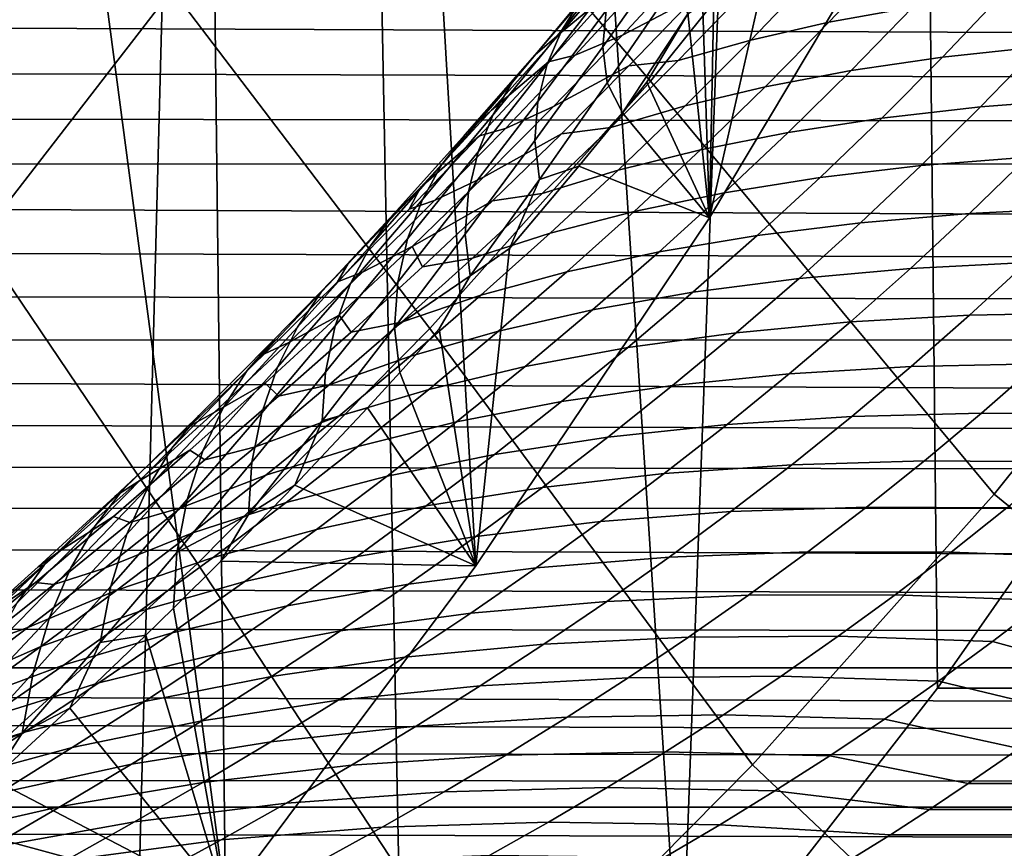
# Model space of a CAD drawing. Header units: metres. Extents: x -248 to 28, y -28 to 28.
# Tile 49 of 256: x -197.6 to -194.84, y -14.34 to -12.02. Entities that reach past the tile are written whole.
import ezdxf

# ---------------------------------------------------------------- set-up
doc = ezdxf.new("R2010")
doc.units = ezdxf.units.M
doc.layers.add('solid_10_061_053_XXX', color=7, linetype='CONTINUOUS')

msp = doc.modelspace()

# ---------------------------------------------------------------- linework, layer by layer
at = {"layer": 'solid_10_061_053_XXX'}
for points in [[(-195.869247, -6.331591, 165.632629), (-195.66951, -12.577885, 165.559937), (-195.065857, -11.56811, 165.340225), (-195.56781, -5.305993, 165.522919)], [(-195.869247, -6.331591, 165.632629), (-196.223389, -7.338163, 165.761536), (-195.66951, -12.577885, 165.559937)], [(-196.628922, -8.322003, 165.909134), (-196.322739, -13.552036, 165.797699), (-195.66951, -12.577885, 165.559937), (-196.223389, -7.338163, 165.761536)], [(-194.359909, -12.932734, 169.872086), (-195.031189, -13.894281, 170.116409), (-195.089905, -8.322156, 170.137772), (-194.684235, -7.337977, 169.990128)], [(-197.085022, -9.281114, 166.075134), (-197.023758, -14.487888, 166.052841), (-196.322739, -13.552036, 165.797699), (-196.628922, -8.322003, 165.909134)], [(-195.031189, -13.894281, 170.116409), (-195.749695, -14.816537, 170.377914), (-195.545853, -9.280976, 170.303726), (-195.089905, -8.322156, 170.137772)], [(-197.085022, -9.281114, 166.075134), (-197.589844, -10.211597, 166.258881), (-197.023758, -14.487888, 166.052841)], [(-195.749695, -14.816537, 170.377914), (-196.050766, -10.211637, 170.487503), (-195.545853, -9.280976, 170.303726)], [(-198.142136, -11.111199, 166.4599), (-197.770432, -15.382627, 166.324615), (-197.023758, -14.487888, 166.052841), (-197.589844, -10.211597, 166.258881)], [(-195.749695, -14.816537, 170.377914), (-196.513214, -15.696678, 170.655823), (-196.603073, -11.111258, 170.688522), (-196.050766, -10.211637, 170.487503)], [(-195.834518, -12.196129, 180.049667), (-195.252167, -11.470514, 179.837708), (-196.309555, -10.368249, 180.912384), (-196.835953, -11.024134, 181.103973)], [(-197.981827, -12.243542, 181.521042), (-197.39389, -11.649803, 181.307037), (-198.373795, -10.395039, 182.283432), (-198.898407, -10.924828, 182.47438)], [(-194.706284, -10.713461, 179.639023), (-195.252167, -11.470514, 179.837708), (-194.235565, -12.556777, 178.70874), (-193.637985, -11.72803, 178.491241)], [(-196.451767, -12.888314, 180.274323), (-195.834518, -12.196129, 180.049667), (-196.835953, -11.024134, 181.103973), (-197.39389, -11.649803, 181.307037)], [(-196.513214, -15.696678, 170.655823), (-197.319733, -16.532423, 170.949371), (-197.201111, -11.97713, 170.906189), (-196.603073, -11.111258, 170.688522)], [(-195.252167, -11.470514, 179.837708), (-195.834518, -12.196129, 180.049667), (-194.873062, -13.351107, 178.940781), (-194.235565, -12.556777, 178.70874)], [(-195.299377, -11.474415, 164.535309), (-195.065857, -11.56811, 165.340225), (-195.66951, -12.577885, 165.559937), (-195.473587, -11.715277, 164.480164)], [(-197.102203, -13.545173, 180.511063), (-196.451767, -12.888314, 180.274323), (-197.39389, -11.649803, 181.307037), (-197.981827, -12.243542, 181.521042)], [(-195.744553, -11.719616, 161.526001), (-195.891739, -11.838804, 161.818665), (-196.083374, -12.059222, 161.768677), (-195.930328, -11.932024, 161.467361)], [(-195.840408, -11.735834, 162.478302), (-195.89299, -11.813968, 162.784271), (-196.082428, -12.053094, 162.761383), (-196.02919, -11.968704, 162.446274)], [(-195.657303, -11.959607, 164.417358), (-195.473587, -11.715277, 164.480164), (-195.66951, -12.577885, 165.559937)], [(-195.772278, -11.743659, 163.405487), (-195.781433, -11.837361, 163.70546), (-195.967957, -12.100156, 163.708694), (-195.958878, -11.998616, 163.399841)], [(-195.527283, -11.76285, 160.553116), (-195.724365, -11.864264, 160.832596), (-195.913086, -12.067293, 160.754944), (-195.709106, -11.959608, 160.467041)], [(-198.258759, -11.78251, 138.226212), (-110.240021, -11.873689, 106.304588), (-109.998123, -12.43291, 106.969185), (-198.258453, -11.914295, 138.392395)], [(-195.89299, -11.813968, 162.784271), (-195.933075, -11.9022, 163.091522), (-196.123123, -12.148358, 163.077637), (-196.082428, -12.053094, 162.761383)], [(-195.100571, -11.988777, 159.190338), (-194.931778, -11.807397, 159.313354), (-195.160477, -11.847117, 159.580811), (-195.335037, -12.031217, 159.466782)], [(-196.083374, -12.059222, 161.768677), (-195.891739, -11.838804, 161.818665), (-195.964935, -11.896622, 162.132217), (-196.156921, -12.121879, 162.091705)], [(-195.781433, -11.837361, 163.70546), (-195.770218, -11.929724, 164.004974), (-195.955811, -12.200385, 164.016937), (-195.967957, -12.100156, 163.708694)], [(-195.913086, -12.067293, 160.754944), (-195.724365, -11.864264, 160.832596), (-195.854553, -11.916367, 161.141769), (-196.045441, -12.123642, 161.073761)], [(-195.335037, -12.031217, 159.466782), (-195.160477, -11.847117, 159.580811), (-195.37413, -11.893676, 159.85939), (-195.553986, -12.081031, 159.754471)], [(-196.156921, -12.121879, 162.091705), (-195.964935, -11.896622, 162.132217), (-196.02919, -11.968704, 162.446274), (-196.221771, -12.199707, 162.414993)], [(-195.553986, -12.081031, 159.754471), (-195.37413, -11.893676, 159.85939), (-195.572052, -11.946923, 160.148209), (-195.75676, -12.138062, 160.052505)], [(-198.259644, -12.044646, 138.561783), (-198.258453, -11.914295, 138.392395), (-109.998123, -12.43291, 106.969185)], [(-195.933075, -11.9022, 163.091522), (-195.958878, -11.998616, 163.399841), (-196.149307, -12.252484, 163.394882), (-196.123123, -12.148358, 163.077637)], [(-196.045441, -12.123642, 161.073761), (-195.854553, -11.916367, 161.141769), (-195.930328, -11.932024, 161.467361), (-196.119797, -12.14185, 161.40947)], [(-194.747726, -12.099524, 158.53476), (-194.588181, -11.926537, 158.674667), (-194.851364, -11.953847, 158.92601), (-195.017532, -12.128653, 158.794769)], [(-195.930328, -11.932024, 161.467361), (-196.083374, -12.059222, 161.768677), (-196.278839, -12.277342, 161.719421), (-196.119797, -12.14185, 161.40947)], [(-195.955811, -12.200385, 164.016937), (-195.770218, -11.929724, 164.004974), (-195.730194, -12.00716, 164.301712), (-195.913177, -12.284714, 164.322235)], [(-195.75676, -12.138062, 160.052505), (-195.572052, -11.946923, 160.148209), (-195.709106, -11.959608, 160.467041), (-195.894608, -12.153092, 160.381683)], [(-195.017532, -12.128653, 158.794769), (-194.851364, -11.953847, 158.92601), (-195.100571, -11.988777, 159.190338), (-195.272964, -12.165973, 159.067947)], [(-197.201111, -11.97713, 170.906189), (-197.843109, -12.80669, 171.139862), (-199.382034, -12.806499, 166.911194), (-198.740326, -11.977294, 166.677628)], [(-197.319733, -16.532423, 170.949371), (-197.843109, -12.80669, 171.139862), (-197.201111, -11.97713, 170.906189)], [(-196.02919, -11.968704, 162.446274), (-196.082428, -12.053094, 162.761383), (-196.275681, -12.290683, 162.739182), (-196.221771, -12.199707, 162.414993)], [(-195.709106, -11.959608, 160.467041), (-195.913086, -12.067293, 160.754944), (-196.105576, -12.267292, 160.678024), (-195.894608, -12.153092, 160.381683)], [(-195.730194, -12.00716, 164.301712), (-195.657303, -11.959607, 164.417358), (-195.66951, -12.577885, 165.559937), (-195.844452, -12.199041, 164.348648)], [(-195.958878, -11.998616, 163.399841), (-195.967957, -12.100156, 163.708694), (-196.15834, -12.362221, 163.712524), (-196.149307, -12.252484, 163.394882)], [(-195.730194, -12.00716, 164.301712), (-195.844452, -12.199041, 164.348648), (-195.913177, -12.284714, 164.322235)], [(-195.272964, -12.165973, 159.067947), (-195.100571, -11.988777, 159.190338), (-195.335037, -12.031217, 159.466782), (-195.513199, -12.211366, 159.353394)], [(-195.513199, -12.211366, 159.353394), (-195.335037, -12.031217, 159.466782), (-195.553986, -12.081031, 159.754471), (-195.737488, -12.264688, 159.650223)], [(-198.262329, -12.173706, 138.734665), (-198.259644, -12.044646, 138.561783), (-109.998123, -12.43291, 106.969185)], [(-196.278839, -12.277342, 161.719421), (-196.083374, -12.059222, 161.768677), (-196.156921, -12.121879, 162.091705), (-196.352692, -12.345163, 162.05188)], [(-196.082428, -12.053094, 162.761383), (-196.123123, -12.148358, 163.077637), (-196.317001, -12.393321, 163.064392), (-196.275681, -12.290683, 162.739182)], [(-196.105576, -12.267292, 160.678024), (-195.913086, -12.067293, 160.754944), (-196.045441, -12.123642, 161.073761), (-196.240112, -12.328197, 161.006454)], [(-195.737488, -12.264688, 159.650223), (-195.553986, -12.081031, 159.754471), (-195.75676, -12.138062, 160.052505), (-195.945114, -12.325771, 159.957504)], [(-194.6203, -12.245749, 158.140808), (-194.464386, -12.078677, 158.288696), (-194.747726, -12.099524, 158.53476), (-194.91069, -12.268027, 158.395386)], [(-195.967957, -12.100156, 163.708694), (-195.955811, -12.200385, 164.016937), (-196.145294, -12.470683, 164.029419), (-196.15834, -12.362221, 163.712524)], [(-194.91069, -12.268027, 158.395386), (-194.747726, -12.099524, 158.53476), (-195.017532, -12.128653, 158.794769), (-195.187149, -12.299185, 158.664124)], [(-196.119797, -12.14185, 161.40947), (-196.278839, -12.277342, 161.719421), (-196.478073, -12.493376, 161.670822), (-196.312943, -12.34929, 161.352264)], [(-196.352692, -12.345163, 162.05188), (-196.156921, -12.121879, 162.091705), (-196.221771, -12.199707, 162.414993), (-196.418137, -12.429068, 162.384369)], [(-196.123123, -12.148358, 163.077637), (-196.149307, -12.252484, 163.394882), (-196.343597, -12.505511, 163.390457), (-196.317001, -12.393321, 163.064392)], [(-196.240112, -12.328197, 161.006454), (-196.045441, -12.123642, 161.073761), (-196.119797, -12.14185, 161.40947), (-196.312943, -12.34929, 161.352264)], [(-195.945114, -12.325771, 159.957504), (-195.75676, -12.138062, 160.052505), (-195.894608, -12.153092, 160.381683), (-196.08371, -12.343475, 160.297012)], [(-195.187149, -12.299185, 158.664124), (-195.017532, -12.128653, 158.794769), (-195.272964, -12.165973, 159.067947), (-195.448807, -12.339123, 158.946167)], [(-198.26651, -12.301304, 138.910873), (-198.262329, -12.173706, 138.734665), (-109.998123, -12.43291, 106.969185)], [(-195.894608, -12.153092, 160.381683), (-196.105576, -12.267292, 160.678024), (-196.301773, -12.46445, 160.601761), (-196.08371, -12.343475, 160.297012)], [(-195.448807, -12.339123, 158.946167), (-195.272964, -12.165973, 159.067947), (-195.513199, -12.211366, 159.353394), (-195.69487, -12.387716, 159.240646)], [(-196.221771, -12.199707, 162.414993), (-196.275681, -12.290683, 162.739182), (-196.472733, -12.526965, 162.71756), (-196.418137, -12.429068, 162.384369)], [(-195.834518, -12.196129, 180.049667), (-196.451767, -12.888314, 180.274323), (-195.548767, -14.108843, 179.186707), (-194.873062, -13.351107, 178.940781)], [(-196.145294, -12.470683, 164.029419), (-195.955811, -12.200385, 164.016937), (-195.913177, -12.284714, 164.322235), (-196.035004, -12.433718, 164.273926)], [(-195.913177, -12.284714, 164.322235), (-195.844452, -12.199041, 164.348648), (-195.66951, -12.577885, 165.559937)], [(-195.69487, -12.387716, 159.240646), (-195.513199, -12.211366, 159.353394), (-195.737488, -12.264688, 159.650223), (-195.92453, -12.444811, 159.546616)], [(-197.784058, -14.164906, 180.759247), (-197.102203, -13.545173, 180.511063), (-197.981827, -12.243542, 181.521042), (-198.59816, -12.80372, 181.745361)], [(-196.149307, -12.252484, 163.394882), (-196.15834, -12.362221, 163.712524), (-196.3526, -12.623812, 163.716827), (-196.343597, -12.505511, 163.390457)], [(-194.77948, -12.408257, 157.993423), (-194.6203, -12.245749, 158.140808), (-194.91069, -12.268027, 158.395386), (-195.076935, -12.432168, 158.256561)], [(-196.478073, -12.493376, 161.670822), (-196.278839, -12.277342, 161.719421), (-196.352692, -12.345163, 162.05188), (-196.552246, -12.566693, 162.01265)], [(-196.301773, -12.46445, 160.601761), (-196.105576, -12.267292, 160.678024), (-196.240112, -12.328197, 161.006454), (-196.438477, -12.530229, 160.939789)], [(-195.92453, -12.444811, 159.546616), (-195.737488, -12.264688, 159.650223), (-195.945114, -12.325771, 159.957504), (-196.137054, -12.510225, 159.863113)], [(-196.035004, -12.433718, 164.273926), (-195.913177, -12.284714, 164.322235), (-195.66951, -12.577885, 165.559937)], [(-195.076935, -12.432168, 158.256561), (-194.91069, -12.268027, 158.395386), (-195.187149, -12.299185, 158.664124), (-195.360092, -12.465574, 158.534027)], [(-198.272202, -12.42756, 139.090683), (-198.26651, -12.301304, 138.910873), (-109.998123, -12.43291, 106.969185)], [(-196.275681, -12.290683, 162.739182), (-196.317001, -12.393321, 163.064392), (-196.514694, -12.637327, 163.051651), (-196.472733, -12.526965, 162.71756)], [(-195.360092, -12.465574, 158.534027), (-195.187149, -12.299185, 158.664124), (-195.448807, -12.339123, 158.946167), (-195.628052, -12.50837, 158.824982)], [(-196.438477, -12.530229, 160.939789), (-196.240112, -12.328197, 161.006454), (-196.312943, -12.34929, 161.352264), (-196.50972, -12.55454, 161.29567)], [(-196.137054, -12.510225, 159.863113), (-195.945114, -12.325771, 159.957504), (-196.08371, -12.343475, 160.297012), (-196.276352, -12.530931, 160.212952)], [(-195.628052, -12.50837, 158.824982), (-195.448807, -12.339123, 158.946167), (-195.69487, -12.387716, 159.240646), (-195.879959, -12.560421, 159.128494)], [(-196.552246, -12.566693, 162.01265), (-196.352692, -12.345163, 162.05188), (-196.418137, -12.429068, 162.384369), (-196.618271, -12.657009, 162.354263)], [(-196.50972, -12.55454, 161.29567), (-196.312943, -12.34929, 161.352264), (-196.478073, -12.493376, 161.670822)], [(-196.08371, -12.343475, 160.297012), (-196.301773, -12.46445, 160.601761), (-196.501648, -12.658957, 160.526077), (-196.276352, -12.530931, 160.212952)], [(-196.15834, -12.362221, 163.712524), (-196.145294, -12.470683, 164.029419), (-196.338684, -12.740884, 164.042252), (-196.3526, -12.623812, 163.716827)], [(-196.317001, -12.393321, 163.064392), (-196.343597, -12.505511, 163.390457), (-196.541748, -12.757947, 163.386475), (-196.514694, -12.637327, 163.051651)], [(-195.879959, -12.560421, 159.128494), (-195.69487, -12.387716, 159.240646), (-195.92453, -12.444811, 159.546616), (-196.115036, -12.62156, 159.443588)], [(-194.623489, -12.550767, 157.59021), (-194.468674, -12.393916, 157.745483), (-194.77948, -12.408257, 157.993423), (-194.941788, -12.566313, 157.846542)], [(-194.941788, -12.566313, 157.846542), (-194.77948, -12.408257, 157.993423), (-195.076935, -12.432168, 158.256561), (-195.246353, -12.592071, 158.118256)], [(-198.272202, -12.42756, 139.090683), (-109.998123, -12.43291, 106.969185), (-109.745522, -12.950061, 107.663208), (-198.279419, -12.552572, 139.274353)], [(-196.418137, -12.429068, 162.384369), (-196.472733, -12.526965, 162.71756), (-196.673584, -12.762176, 162.696411), (-196.618271, -12.657009, 162.354263)], [(-196.115036, -12.62156, 159.443588), (-195.92453, -12.444811, 159.546616), (-196.137054, -12.510225, 159.863113), (-196.332535, -12.691596, 159.769287)], [(-196.035004, -12.433718, 164.273926), (-195.66951, -12.577885, 165.559937), (-196.322739, -13.552036, 165.797699), (-196.228882, -12.663702, 164.193085)], [(-196.145294, -12.470683, 164.029419), (-196.035004, -12.433718, 164.273926), (-196.228882, -12.663702, 164.193085)], [(-195.246353, -12.592071, 158.118256), (-195.076935, -12.432168, 158.256561), (-195.360092, -12.465574, 158.534027), (-195.536255, -12.627957, 158.40448)], [(-196.501648, -12.658957, 160.526077), (-196.301773, -12.46445, 160.601761), (-196.438477, -12.530229, 160.939789), (-196.640549, -12.729935, 160.873657)], [(-196.338684, -12.740884, 164.042252), (-196.145294, -12.470683, 164.029419), (-196.228882, -12.663702, 164.193085)], [(-195.536255, -12.627957, 158.40448), (-195.360092, -12.465574, 158.534027), (-195.628052, -12.50837, 158.824982), (-195.810547, -12.673861, 158.70433)], [(-196.681091, -12.707539, 161.622742), (-196.478073, -12.493376, 161.670822), (-196.552246, -12.566693, 162.01265), (-196.755569, -12.786689, 161.973892)], [(-196.710114, -12.757795, 161.239548), (-196.50972, -12.55454, 161.29567), (-196.478073, -12.493376, 161.670822), (-196.681091, -12.707539, 161.622742)], [(-196.343597, -12.505511, 163.390457), (-196.3526, -12.623812, 163.716827), (-196.550781, -12.885189, 163.721451), (-196.541748, -12.757947, 163.386475)], [(-196.472733, -12.526965, 162.71756), (-196.514694, -12.637327, 163.051651), (-196.716232, -12.880619, 163.039291), (-196.673584, -12.762176, 162.696411)], [(-196.640549, -12.729935, 160.873657), (-196.438477, -12.530229, 160.939789), (-196.50972, -12.55454, 161.29567), (-196.710114, -12.757795, 161.239548)], [(-196.472488, -12.715636, 160.12941), (-196.276352, -12.530931, 160.212952), (-196.501648, -12.658957, 160.526077)], [(-196.332535, -12.691596, 159.769287), (-196.137054, -12.510225, 159.863113), (-196.276352, -12.530931, 160.212952), (-196.472488, -12.715636, 160.12941)], [(-195.810547, -12.673861, 158.70433), (-195.628052, -12.50837, 158.824982), (-195.879959, -12.560421, 159.128494), (-196.06839, -12.729634, 159.016846)], [(-198.288147, -12.676155, 139.461716), (-198.279419, -12.552572, 139.274353), (-109.745522, -12.950061, 107.663208)], [(-196.06839, -12.729634, 159.016846), (-195.879959, -12.560421, 159.128494), (-196.115036, -12.62156, 159.443588), (-196.308945, -12.795102, 159.341049)], [(-194.78125, -12.703078, 157.435394), (-194.623489, -12.550767, 157.59021), (-194.941788, -12.566313, 157.846542), (-195.107071, -12.720034, 157.700134)], [(-194.873062, -13.351107, 178.940781), (-193.762054, -14.256414, 177.710251), (-193.070755, -13.369072, 177.458633), (-194.235565, -12.556777, 178.70874)], [(-196.755569, -12.786689, 161.973892), (-196.552246, -12.566693, 162.01265), (-196.618271, -12.657009, 162.354263), (-196.822205, -12.883759, 162.32457)], [(-195.107071, -12.720034, 157.700134), (-194.941788, -12.566313, 157.846542), (-195.246353, -12.592071, 158.118256), (-195.418839, -12.747859, 157.980453)], [(-195.418839, -12.747859, 157.980453), (-195.246353, -12.592071, 158.118256), (-195.536255, -12.627957, 158.40448), (-195.715546, -12.786468, 158.275436)], [(-196.514694, -12.637327, 163.051651), (-196.541748, -12.757947, 163.386475), (-196.743805, -13.01004, 163.382751), (-196.716232, -12.880619, 163.039291)], [(-196.550781, -12.885189, 163.721451), (-196.3526, -12.623812, 163.716827), (-196.338684, -12.740884, 164.042252)], [(-196.308945, -12.795102, 159.341049), (-196.115036, -12.62156, 159.443588), (-196.332535, -12.691596, 159.769287), (-196.531464, -12.870058, 159.675903)], [(-195.715546, -12.786468, 158.275436), (-195.536255, -12.627957, 158.40448), (-195.810547, -12.673861, 158.70433), (-195.996246, -12.835736, 158.584152)], [(-196.618271, -12.657009, 162.354263), (-196.673584, -12.762176, 162.696411), (-196.878265, -12.996545, 162.675568), (-196.822205, -12.883759, 162.32457)], [(-196.705154, -12.851006, 160.450836), (-196.501648, -12.658957, 160.526077), (-196.640549, -12.729935, 160.873657), (-196.846252, -12.927514, 160.807922)], [(-196.672073, -12.897766, 160.046295), (-196.472488, -12.715636, 160.12941), (-196.501648, -12.658957, 160.526077), (-196.705154, -12.851006, 160.450836)], [(-196.338684, -12.740884, 164.042252), (-196.228882, -12.663702, 164.193085), (-196.322739, -13.552036, 165.797699), (-196.426025, -12.889092, 164.106049)], [(-198.298401, -12.798452, 139.653152), (-198.288147, -12.676155, 139.461716), (-109.745522, -12.950061, 107.663208)], [(-196.531464, -12.870058, 159.675903), (-196.332535, -12.691596, 159.769287), (-196.472488, -12.715636, 160.12941), (-196.672073, -12.897766, 160.046295)], [(-195.996246, -12.835736, 158.584152), (-195.810547, -12.673861, 158.70433), (-196.06839, -12.729634, 159.016846), (-196.260086, -12.89551, 158.905655)], [(-194.595032, -12.843993, 157.02449), (-194.442383, -12.697048, 157.187057), (-194.78125, -12.703078, 157.435394), (-194.941818, -12.85096, 157.281052)], [(-196.887878, -12.920046, 161.575073), (-196.681091, -12.707539, 161.622742), (-196.755569, -12.786689, 161.973892), (-196.962646, -13.005368, 161.935471)], [(-196.914093, -12.959255, 161.183807), (-196.710114, -12.757795, 161.239548), (-196.681091, -12.707539, 161.622742), (-196.887878, -12.920046, 161.575073)], [(-195.275238, -12.869535, 157.554214), (-195.107071, -12.720034, 157.700134), (-195.418839, -12.747859, 157.980453), (-195.594254, -12.899661, 157.843094)], [(-194.941818, -12.85096, 157.281052), (-194.78125, -12.703078, 157.435394), (-195.107071, -12.720034, 157.700134), (-195.275238, -12.869535, 157.554214)], [(-196.846252, -12.927514, 160.807922), (-196.640549, -12.729935, 160.873657), (-196.710114, -12.757795, 161.239548), (-196.914093, -12.959255, 161.183807)], [(-196.550781, -12.885189, 163.721451), (-196.338684, -12.740884, 164.042252), (-196.426025, -12.889092, 164.106049), (-196.535934, -13.011237, 164.05542)], [(-196.260086, -12.89551, 158.905655), (-196.06839, -12.729634, 159.016846), (-196.308945, -12.795102, 159.341049), (-196.506195, -12.965599, 159.238907)], [(-195.594254, -12.899661, 157.843094), (-195.418839, -12.747859, 157.980453), (-195.715546, -12.786468, 158.275436), (-195.897842, -12.94124, 158.146805)], [(-196.673584, -12.762176, 162.696411), (-196.716232, -12.880619, 163.039291), (-196.921646, -13.123438, 163.027115), (-196.878265, -12.996545, 162.675568)], [(-196.541748, -12.757947, 163.386475), (-196.550781, -12.885189, 163.721451), (-196.752914, -13.146611, 163.726196), (-196.743805, -13.01004, 163.382751)], [(-197.319733, -16.532423, 170.949371), (-198.166885, -17.321259, 171.257706), (-198.526993, -13.59726, 171.388779), (-197.843109, -12.80669, 171.139862)], [(-198.310196, -12.919507, 139.848877), (-198.298401, -12.798452, 139.653152), (-109.745522, -12.950061, 107.663208)], [(-196.962646, -13.005368, 161.935471), (-196.755569, -12.786689, 161.973892), (-196.822205, -12.883759, 162.32457), (-197.029938, -13.10954, 162.29512)], [(-196.506195, -12.965599, 159.238907), (-196.308945, -12.795102, 159.341049), (-196.531464, -12.870058, 159.675903), (-196.733826, -13.045783, 159.58284)], [(-195.897842, -12.94124, 158.146805), (-195.715546, -12.786468, 158.275436), (-195.996246, -12.835736, 158.584152), (-196.185043, -12.994143, 158.464371)], [(-196.185043, -12.994143, 158.464371), (-195.996246, -12.835736, 158.584152), (-196.260086, -12.89551, 158.905655), (-196.454941, -13.058202, 158.7948)], [(-196.912247, -13.040787, 160.375931), (-196.705154, -12.851006, 160.450836), (-196.846252, -12.927514, 160.807922), (-197.055618, -13.123162, 160.742432)], [(-196.875076, -13.077495, 159.963455), (-196.672073, -12.897766, 160.046295), (-196.705154, -12.851006, 160.450836), (-196.912247, -13.040787, 160.375931)], [(-195.105057, -12.994519, 157.127136), (-194.941818, -12.85096, 157.281052), (-195.275238, -12.869535, 157.554214), (-195.446152, -13.014936, 157.408691)], [(-194.75029, -12.986414, 156.86235), (-194.595032, -12.843993, 157.02449), (-194.941818, -12.85096, 157.281052), (-195.105057, -12.994519, 157.127136)], [(-196.451767, -12.888314, 180.274323), (-197.102203, -13.545173, 180.511063), (-196.260803, -14.827907, 179.445877), (-195.548767, -14.108843, 179.186707)], [(-196.822205, -12.883759, 162.32457), (-196.878265, -12.996545, 162.675568), (-197.086777, -13.230308, 162.654861), (-197.029938, -13.10954, 162.29512)], [(-196.716232, -12.880619, 163.039291), (-196.743805, -13.01004, 163.382751), (-196.949783, -13.262043, 163.379089), (-196.921646, -13.123438, 163.027115)], [(-196.733826, -13.045783, 159.58284), (-196.531464, -12.870058, 159.675903), (-196.672073, -12.897766, 160.046295), (-196.875076, -13.077495, 159.963455)], [(-196.752914, -13.146611, 163.726196), (-196.550781, -12.885189, 163.721451), (-196.535934, -13.011237, 164.05542), (-196.626419, -13.109972, 164.012634)], [(-196.535934, -13.011237, 164.05542), (-196.426025, -12.889092, 164.106049), (-196.322739, -13.552036, 165.797699)], [(-195.446152, -13.014936, 157.408691), (-195.275238, -12.869535, 157.554214), (-195.594254, -12.899661, 157.843094), (-195.772491, -13.047602, 157.706146)], [(-198.310196, -12.919507, 139.848877), (-109.745522, -12.950061, 107.663208), (-109.483055, -13.423394, 108.384323), (-198.323502, -13.039131, 140.048752)], [(-197.098419, -13.131109, 161.527649), (-196.887878, -12.920046, 161.575073), (-196.962646, -13.005368, 161.935471), (-197.173523, -13.222949, 161.897202)], [(-197.121689, -13.159114, 161.128265), (-196.914093, -12.959255, 161.183807), (-196.887878, -12.920046, 161.575073), (-197.098419, -13.131109, 161.527649)], [(-196.454941, -13.058202, 158.7948), (-196.260086, -12.89551, 158.905655), (-196.506195, -12.965599, 159.238907), (-196.706711, -13.133214, 159.137024)], [(-195.772491, -13.047602, 157.706146), (-195.594254, -12.899661, 157.843094), (-195.897842, -12.94124, 158.146805), (-196.083038, -13.092412, 158.018539)], [(-197.055618, -13.123162, 160.742432), (-196.846252, -12.927514, 160.807922), (-196.914093, -12.959255, 161.183807), (-197.121689, -13.159114, 161.128265)], [(-196.083038, -13.092412, 158.018539), (-195.897842, -12.94124, 158.146805), (-196.185043, -12.994143, 158.464371), (-196.376831, -13.149226, 158.344879)], [(-192.233261, -12.932719, 175.714935), (-192.904587, -13.894306, 175.959274), (-195.031189, -13.894281, 170.116409), (-194.359909, -12.932734, 169.872086)], [(-196.706711, -13.133214, 159.137024), (-196.506195, -12.965599, 159.238907), (-196.733826, -13.045783, 159.58284), (-196.939529, -13.218942, 159.489975)], [(-196.878265, -12.996545, 162.675568), (-196.921646, -13.123438, 163.027115), (-197.130981, -13.366023, 163.014969), (-197.086777, -13.230308, 162.654861)], [(-196.376831, -13.149226, 158.344879), (-196.185043, -12.994143, 158.464371), (-196.454941, -13.058202, 158.7948), (-196.652924, -13.217863, 158.684143)], [(-195.270828, -13.133865, 156.973618), (-195.105057, -12.994519, 157.127136), (-195.446152, -13.014936, 157.408691), (-195.619675, -13.156354, 157.26355)], [(-194.90799, -13.124414, 156.700623), (-194.75029, -12.986414, 156.86235), (-195.105057, -12.994519, 157.127136), (-195.270828, -13.133865, 156.973618)], [(-194.532318, -13.128029, 156.445435), (-194.382965, -12.990648, 156.615173), (-194.75029, -12.986414, 156.86235), (-194.90799, -13.124414, 156.700623)], [(-197.173523, -13.222949, 161.897202), (-196.962646, -13.005368, 161.935471), (-197.029938, -13.10954, 162.29512), (-197.241486, -13.334577, 162.265717)], [(-196.743805, -13.01004, 163.382751), (-196.752914, -13.146611, 163.726196), (-196.959061, -13.408338, 163.730881), (-196.949783, -13.262043, 163.379089)], [(-196.626419, -13.109972, 164.012634), (-196.535934, -13.011237, 164.05542), (-196.322739, -13.552036, 165.797699)], [(-195.619675, -13.156354, 157.26355), (-195.446152, -13.014936, 157.408691), (-195.772491, -13.047602, 157.706146), (-195.953445, -13.191809, 157.569504)], [(-198.338318, -13.157466, 140.253174), (-198.323502, -13.039131, 140.048752), (-109.483055, -13.423394, 108.384323)], [(-197.12291, -13.228489, 160.301193), (-196.912247, -13.040787, 160.375931), (-197.055618, -13.123162, 160.742432), (-197.2686, -13.317076, 160.677032)], [(-197.081451, -13.254993, 159.880768), (-196.875076, -13.077495, 159.963455), (-196.912247, -13.040787, 160.375931), (-197.12291, -13.228489, 160.301193)], [(-196.939529, -13.218942, 159.489975), (-196.733826, -13.045783, 159.58284), (-196.875076, -13.077495, 159.963455), (-197.081451, -13.254993, 159.880768)], [(-196.652924, -13.217863, 158.684143), (-196.454941, -13.058202, 158.7948), (-196.706711, -13.133214, 159.137024), (-196.910446, -13.298106, 159.035263)], [(-195.953445, -13.191809, 157.569504), (-195.772491, -13.047602, 157.706146), (-196.083038, -13.092412, 158.018539), (-196.271072, -13.240116, 157.890518)], [(-197.029938, -13.10954, 162.29512), (-197.086777, -13.230308, 162.654861), (-197.299194, -13.463693, 162.634079), (-197.241486, -13.334577, 162.265717)], [(-196.829956, -13.326402, 163.912796), (-196.626419, -13.109972, 164.012634), (-196.322739, -13.552036, 165.797699)], [(-196.752914, -13.146611, 163.726196), (-196.626419, -13.109972, 164.012634), (-196.829956, -13.326402, 163.912796)], [(-196.271072, -13.240116, 157.890518), (-196.083038, -13.092412, 158.018539), (-196.376831, -13.149226, 158.344879), (-196.571548, -13.301125, 158.225555)], [(-197.312744, -13.340941, 161.48027), (-197.098419, -13.131109, 161.527649), (-197.173523, -13.222949, 161.897202), (-197.388199, -13.439649, 161.858902)], [(-197.2686, -13.317076, 160.677032), (-197.055618, -13.123162, 160.742432), (-197.121689, -13.159114, 161.128265), (-197.332855, -13.357566, 161.072769)], [(-197.332855, -13.357566, 161.072769), (-197.121689, -13.159114, 161.128265), (-197.098419, -13.131109, 161.527649), (-197.312744, -13.340941, 161.48027)], [(-196.921646, -13.123438, 163.027115), (-196.949783, -13.262043, 163.379089), (-197.159775, -13.514204, 163.375305), (-197.130981, -13.366023, 163.014969)], [(-196.910446, -13.298106, 159.035263), (-196.706711, -13.133214, 159.137024), (-196.939529, -13.218942, 159.489975), (-197.148575, -13.389703, 159.397125)], [(-195.438965, -13.26911, 156.82045), (-195.270828, -13.133865, 156.973618), (-195.619675, -13.156354, 157.26355), (-195.795685, -13.293906, 157.118698)], [(-195.067978, -13.258094, 156.539291), (-194.90799, -13.124414, 156.700623), (-195.270828, -13.133865, 156.973618), (-195.438965, -13.26911, 156.82045)], [(-194.683884, -13.260894, 156.276093), (-194.532318, -13.128029, 156.445435), (-194.90799, -13.124414, 156.700623), (-195.067978, -13.258094, 156.539291)], [(-198.35463, -13.274484, 140.462357), (-198.338318, -13.157466, 140.253174), (-109.483055, -13.423394, 108.384323)], [(-196.959061, -13.408338, 163.730881), (-196.752914, -13.146611, 163.726196), (-196.829956, -13.326402, 163.912796)], [(-196.571548, -13.301125, 158.225555), (-196.376831, -13.149226, 158.344879), (-196.652924, -13.217863, 158.684143), (-196.853928, -13.374641, 158.573578)], [(-195.795685, -13.293906, 157.118698), (-195.619675, -13.156354, 157.26355), (-195.953445, -13.191809, 157.569504), (-196.136978, -13.332405, 157.43309)], [(-196.136978, -13.332405, 157.43309), (-195.953445, -13.191809, 157.569504), (-196.271072, -13.240116, 157.890518), (-196.461807, -13.384484, 157.762619)], [(-197.388199, -13.439649, 161.858902), (-197.173523, -13.222949, 161.897202), (-197.241486, -13.334577, 162.265717), (-197.456909, -13.559092, 162.23616)], [(-197.148575, -13.389703, 159.397125), (-196.939529, -13.218942, 159.489975), (-197.081451, -13.254993, 159.880768), (-197.291183, -13.430433, 159.798035)], [(-196.853928, -13.374641, 158.573578), (-196.652924, -13.217863, 158.684143), (-196.910446, -13.298106, 159.035263), (-197.117325, -13.460433, 158.933472)], [(-197.337143, -13.414299, 160.22644), (-197.12291, -13.228489, 160.301193), (-197.2686, -13.317076, 160.677032), (-197.485229, -13.509444, 160.611511)], [(-197.086777, -13.230308, 162.654861), (-197.130981, -13.366023, 163.014969), (-197.344284, -13.608614, 163.002594), (-197.299194, -13.463693, 162.634079)], [(-197.291183, -13.430433, 159.798035), (-197.081451, -13.254993, 159.880768), (-197.12291, -13.228489, 160.301193), (-197.337143, -13.414299, 160.22644)], [(-196.461807, -13.384484, 157.762619), (-196.271072, -13.240116, 157.890518), (-196.571548, -13.301125, 158.225555), (-196.769104, -13.449979, 158.106262)], [(-198.372421, -13.390011, 140.676178), (-198.35463, -13.274484, 140.462357), (-109.483055, -13.423394, 108.384323)], [(-197.159775, -13.514204, 163.375305), (-196.949783, -13.262043, 163.379089), (-196.959061, -13.408338, 163.730881)], [(-195.60936, -13.400359, 156.667572), (-195.438965, -13.26911, 156.82045), (-195.795685, -13.293906, 157.118698), (-195.974045, -13.427707, 156.97406)], [(-195.230118, -13.387556, 156.378296), (-195.067978, -13.258094, 156.539291), (-195.438965, -13.26911, 156.82045), (-195.60936, -13.400359, 156.667572)], [(-194.837494, -13.389337, 156.107162), (-194.683884, -13.260894, 156.276093), (-195.067978, -13.258094, 156.539291), (-195.230118, -13.387556, 156.378296)], [(-197.117325, -13.460433, 158.933472), (-196.910446, -13.298106, 159.035263), (-197.148575, -13.389703, 159.397125), (-197.360901, -13.558228, 159.304108)], [(-196.769104, -13.449979, 158.106262), (-196.571548, -13.301125, 158.225555), (-196.853928, -13.374641, 158.573578), (-197.057922, -13.528683, 158.462906)], [(-195.974045, -13.427707, 156.97406), (-195.795685, -13.293906, 157.118698), (-196.136978, -13.332405, 157.43309), (-196.323013, -13.469513, 157.296783)], [(-197.485229, -13.509444, 160.611511), (-197.2686, -13.317076, 160.677032), (-197.332855, -13.357566, 161.072769), (-197.547653, -13.554801, 161.01712)], [(-197.036667, -13.538466, 163.80632), (-196.829956, -13.326402, 163.912796), (-196.322739, -13.552036, 165.797699)], [(-196.959061, -13.408338, 163.730881), (-196.829956, -13.326402, 163.912796), (-197.036667, -13.538466, 163.80632)], [(-196.323013, -13.469513, 157.296783), (-196.136978, -13.332405, 157.43309), (-196.461807, -13.384484, 157.762619), (-196.655151, -13.525644, 157.63472)], [(-197.530869, -13.549751, 161.432755), (-197.312744, -13.340941, 161.48027), (-197.388199, -13.439649, 161.858902), (-197.606735, -13.65568, 161.820343)], [(-197.547653, -13.554801, 161.01712), (-197.332855, -13.357566, 161.072769), (-197.312744, -13.340941, 161.48027), (-197.530869, -13.549751, 161.432755)], [(-197.241486, -13.334577, 162.265717), (-197.299194, -13.463693, 162.634079), (-197.515564, -13.696929, 162.613022), (-197.456909, -13.559092, 162.23616)], [(-195.548767, -14.108843, 179.186707), (-194.49675, -15.103341, 177.977646), (-193.762054, -14.256414, 177.710251), (-194.873062, -13.351107, 178.940781)], [(-197.130981, -13.366023, 163.014969), (-197.159775, -13.514204, 163.375305), (-197.373825, -13.766768, 163.37114), (-197.344284, -13.608614, 163.002594)], [(-197.057922, -13.528683, 158.462906), (-196.853928, -13.374641, 158.573578), (-197.117325, -13.460433, 158.933472), (-197.327332, -13.620346, 158.831451)], [(-196.655151, -13.525644, 157.63472), (-196.461807, -13.384484, 157.762619), (-196.769104, -13.449979, 158.106262), (-196.969421, -13.595923, 157.986832)], [(-195.394226, -13.512901, 156.217606), (-195.230118, -13.387556, 156.378296), (-195.60936, -13.400359, 156.667572), (-195.78186, -13.527722, 156.514893)], [(-194.992981, -13.513454, 155.938568), (-194.837494, -13.389337, 156.107162), (-195.230118, -13.387556, 156.378296), (-195.394226, -13.512901, 156.217606)], [(-198.372421, -13.390011, 140.676178), (-109.483055, -13.423394, 108.384323), (-109.211624, -13.851306, 109.130074), (-198.391586, -13.504116, 140.894989)], [(-197.554916, -13.598398, 160.151474), (-197.337143, -13.414299, 160.22644), (-197.485229, -13.509444, 160.611511), (-197.70549, -13.700457, 160.545654)], [(-197.504242, -13.603979, 159.715088), (-197.291183, -13.430433, 159.798035), (-197.337143, -13.414299, 160.22644), (-197.554916, -13.598398, 160.151474)], [(-197.360901, -13.558228, 159.304108), (-197.148575, -13.389703, 159.397125), (-197.291183, -13.430433, 159.798035), (-197.504242, -13.603979, 159.715088)], [(-197.159775, -13.514204, 163.375305), (-196.959061, -13.408338, 163.730881), (-197.036667, -13.538466, 163.80632), (-197.169189, -13.670573, 163.735397)], [(-195.78186, -13.527722, 156.514893), (-195.60936, -13.400359, 156.667572), (-195.974045, -13.427707, 156.97406), (-196.154648, -13.557871, 156.829514)], [(-194.579376, -13.52938, 155.678696), (-194.432739, -13.405698, 155.854996), (-194.837494, -13.389337, 156.107162), (-194.992981, -13.513454, 155.938568)], [(-197.606735, -13.65568, 161.820343), (-197.388199, -13.439649, 161.858902), (-197.456909, -13.559092, 162.23616), (-197.676254, -13.783302, 162.206223)], [(-196.154648, -13.557871, 156.829514), (-195.974045, -13.427707, 156.97406), (-196.323013, -13.469513, 157.296783), (-196.511414, -13.603252, 157.160446)], [(-197.327332, -13.620346, 158.831451), (-197.117325, -13.460433, 158.933472), (-197.360901, -13.558228, 159.304108), (-197.576492, -13.72468, 159.210709)], [(-197.299194, -13.463693, 162.634079), (-197.344284, -13.608614, 163.002594), (-197.561646, -13.851446, 162.989777), (-197.515564, -13.696929, 162.613022)], [(-196.969421, -13.595923, 157.986832), (-196.769104, -13.449979, 158.106262), (-197.057922, -13.528683, 158.462906), (-197.264801, -13.680129, 158.351959)], [(-196.511414, -13.603252, 157.160446), (-196.323013, -13.469513, 157.296783), (-196.655151, -13.525644, 157.63472), (-196.851028, -13.663722, 157.506668)], [(-198.412155, -13.616725, 141.118958), (-198.391586, -13.504116, 140.894989), (-109.211624, -13.851306, 109.130074)], [(-197.70549, -13.700457, 160.545654), (-197.485229, -13.509444, 160.611511), (-197.547653, -13.554801, 161.01712), (-197.766068, -13.751006, 160.961075)], [(-197.373825, -13.766768, 163.37114), (-197.159775, -13.514204, 163.375305), (-197.169189, -13.670573, 163.735397), (-197.246429, -13.746211, 163.693115)], [(-196.851028, -13.663722, 157.506668), (-196.655151, -13.525644, 157.63472), (-196.969421, -13.595923, 157.986832), (-197.172409, -13.739089, 157.867081)], [(-195.560181, -13.63423, 156.057129), (-195.394226, -13.512901, 156.217606), (-195.78186, -13.527722, 156.514893), (-195.956329, -13.651304, 156.36232)], [(-195.150177, -13.633339, 155.770309), (-194.992981, -13.513454, 155.938568), (-195.394226, -13.512901, 156.217606), (-195.560181, -13.63423, 156.057129)], [(-194.727615, -13.648636, 155.502762), (-194.579376, -13.52938, 155.678696), (-194.992981, -13.513454, 155.938568), (-195.150177, -13.633339, 155.770309)], [(-197.752823, -13.757744, 161.384857), (-197.530869, -13.549751, 161.432755), (-197.606735, -13.65568, 161.820343), (-197.829163, -13.871248, 161.781281)], [(-197.102203, -13.545173, 180.511063), (-197.784058, -14.164906, 180.759247), (-197.007233, -15.506329, 179.717545), (-196.260803, -14.827907, 179.445877)], [(-197.766068, -13.751006, 160.961075), (-197.547653, -13.554801, 161.01712), (-197.530869, -13.549751, 161.432755), (-197.752823, -13.757744, 161.384857)], [(-197.264801, -13.680129, 158.351959), (-197.057922, -13.528683, 158.462906), (-197.327332, -13.620346, 158.831451), (-197.54039, -13.777993, 158.728989)], [(-197.036667, -13.538466, 163.80632), (-196.322739, -13.552036, 165.797699), (-197.023758, -14.487888, 166.052841), (-197.169189, -13.670573, 163.735397)], [(-195.956329, -13.651304, 156.36232), (-195.78186, -13.527722, 156.514893), (-196.154648, -13.557871, 156.829514), (-196.337357, -13.684508, 156.684937)], [(-197.456909, -13.559092, 162.23616), (-197.515564, -13.696929, 162.613022), (-197.735931, -13.93024, 162.591415), (-197.676254, -13.783302, 162.206223)], [(-197.576492, -13.72468, 159.210709), (-197.360901, -13.558228, 159.304108), (-197.504242, -13.603979, 159.715088), (-197.720627, -13.775791, 159.631699)], [(-196.337357, -13.684508, 156.684937), (-196.154648, -13.557871, 156.829514), (-196.511414, -13.603252, 157.160446), (-196.702072, -13.733738, 157.023956)], [(-197.77626, -13.780965, 160.07605), (-197.554916, -13.598398, 160.151474), (-197.70549, -13.700457, 160.545654), (-197.929398, -13.890293, 160.479218)], [(-197.720627, -13.775791, 159.631699), (-197.504242, -13.603979, 159.715088), (-197.554916, -13.598398, 160.151474), (-197.77626, -13.780965, 160.07605)], [(-197.344284, -13.608614, 163.002594), (-197.373825, -13.766768, 163.37114), (-197.592056, -14.019979, 163.366348), (-197.561646, -13.851446, 162.989777)], [(-197.172409, -13.739089, 157.867081), (-196.969421, -13.595923, 157.986832), (-197.264801, -13.680129, 158.351959), (-197.474548, -13.829115, 158.24054)], [(-196.702072, -13.733738, 157.023956), (-196.511414, -13.603252, 157.160446), (-196.851028, -13.663722, 157.506668), (-197.049316, -13.798837, 157.378281)], [(-198.434052, -13.72764, 141.347946), (-198.412155, -13.616725, 141.118958), (-109.211624, -13.851306, 109.130074)], [(-197.54039, -13.777993, 158.728989), (-197.327332, -13.620346, 158.831451), (-197.576492, -13.72468, 159.210709), (-197.795303, -13.889209, 159.116714)], [(-195.727798, -13.751639, 155.89679), (-195.560181, -13.63423, 156.057129), (-195.956329, -13.651304, 156.36232), (-196.132599, -13.771206, 156.209763)], [(-195.308914, -13.749086, 155.60228), (-195.150177, -13.633339, 155.770309), (-195.560181, -13.63423, 156.057129), (-195.727798, -13.751639, 155.89679)], [(-194.877274, -13.763555, 155.327194), (-194.727615, -13.648636, 155.502762), (-195.150177, -13.633339, 155.770309), (-195.308914, -13.749086, 155.60228)], [(-197.049316, -13.798837, 157.378281), (-196.851028, -13.663722, 157.506668), (-197.172409, -13.739089, 157.867081), (-197.377991, -13.879599, 157.746826)], [(-196.132599, -13.771206, 156.209763), (-195.956329, -13.651304, 156.36232), (-196.337357, -13.684508, 156.684937), (-196.522034, -13.807725, 156.540222)], [(-194.727615, -13.648636, 155.502762), (-194.877274, -13.763555, 155.327194), (-194.529297, -13.859156, 154.972168), (-194.397415, -13.754566, 155.142365)], [(-197.474548, -13.829115, 158.24054), (-197.264801, -13.680129, 158.351959), (-197.54039, -13.777993, 158.728989), (-197.756485, -13.933516, 158.625854)], [(-197.246429, -13.746211, 163.693115), (-197.169189, -13.670573, 163.735397), (-197.023758, -14.487888, 166.052841)], [(-196.522034, -13.807725, 156.540222), (-196.337357, -13.684508, 156.684937), (-196.702072, -13.733738, 157.023956), (-196.894867, -13.86108, 156.887131)], [(-197.515564, -13.696929, 162.613022), (-197.561646, -13.851446, 162.989777), (-197.783127, -14.094749, 162.976242), (-197.735931, -13.93024, 162.591415)], [(-198.456985, -13.836734, 141.58194), (-198.434052, -13.72764, 141.347946), (-109.211624, -13.851306, 109.130074)], [(-197.795303, -13.889209, 159.116714), (-197.576492, -13.72468, 159.210709), (-197.720627, -13.775791, 159.631699), (-197.940308, -13.946023, 159.547623)], [(-197.377991, -13.879599, 157.746826), (-197.172409, -13.739089, 157.867081), (-197.474548, -13.829115, 158.24054), (-197.687073, -13.975769, 158.128387)], [(-197.459274, -13.949704, 163.572952), (-197.246429, -13.746211, 163.693115), (-197.023758, -14.487888, 166.052841)], [(-197.373825, -13.766768, 163.37114), (-197.246429, -13.746211, 163.693115), (-197.459274, -13.949704, 163.572952)], [(-196.894867, -13.86108, 156.887131), (-196.702072, -13.733738, 157.023956), (-197.049316, -13.798837, 157.378281), (-197.249939, -13.931103, 157.249374)], [(-197.592056, -14.019979, 163.366348), (-197.373825, -13.766768, 163.37114), (-197.459274, -13.949704, 163.572952)], [(-196.310547, -13.887527, 156.057068), (-196.132599, -13.771206, 156.209763), (-196.522034, -13.807725, 156.540222), (-196.708557, -13.927623, 156.395187)], [(-195.896927, -13.865226, 155.736481), (-195.727798, -13.751639, 155.89679), (-196.132599, -13.771206, 156.209763), (-196.310547, -13.887527, 156.057068)], [(-195.469025, -13.860786, 155.434448), (-195.308914, -13.749086, 155.60228), (-195.727798, -13.751639, 155.89679), (-195.896927, -13.865226, 155.736481)], [(-195.028168, -13.874224, 155.151932), (-194.877274, -13.763555, 155.327194), (-195.308914, -13.749086, 155.60228), (-195.469025, -13.860786, 155.434448)], [(-194.877274, -13.763555, 155.327194), (-195.028168, -13.874224, 155.151932), (-194.664505, -13.961854, 154.799011), (-194.529297, -13.859156, 154.972168)], [(-197.756485, -13.933516, 158.625854), (-197.54039, -13.777993, 158.728989), (-197.795303, -13.889209, 159.116714), (-198.017334, -14.05196, 159.02182)], [(-197.249939, -13.931103, 157.249374), (-197.049316, -13.798837, 157.378281), (-197.377991, -13.879599, 157.746826), (-197.586105, -14.017571, 157.625824)], [(-197.687073, -13.975769, 158.128387), (-197.474548, -13.829115, 158.24054), (-197.756485, -13.933516, 158.625854), (-197.975555, -14.087044, 158.52179)], [(-196.708557, -13.927623, 156.395187), (-196.522034, -13.807725, 156.540222), (-196.894867, -13.86108, 156.887131), (-197.089706, -13.985383, 156.749786)], [(-198.456985, -13.836734, 141.58194), (-109.211624, -13.851306, 109.130074), (-108.932144, -14.232349, 109.897942), (-198.474976, -13.917364, 141.760941)], [(-197.783127, -14.094749, 162.976242), (-197.561646, -13.851446, 162.989777), (-197.592056, -14.019979, 163.366348)], [(-194.803314, -14.062621, 154.622726), (-194.945297, -14.161176, 154.443512), (-104.732658, -14.232349, 121.435936), (-104.453178, -13.851306, 122.203804)], [(-197.586105, -14.017571, 157.625824), (-197.377991, -13.879599, 157.746826), (-197.687073, -13.975769, 158.128387), (-197.902313, -14.120213, 158.015289)], [(-197.089706, -13.985383, 156.749786), (-196.894867, -13.86108, 156.887131), (-197.249939, -13.931103, 157.249374), (-197.452789, -14.060627, 157.11972)], [(-196.067398, -13.97508, 155.576126), (-195.896927, -13.865226, 155.736481), (-196.310547, -13.887527, 156.057068), (-196.490005, -14.000362, 155.904114)], [(-195.63031, -13.96853, 155.266724), (-195.469025, -13.860786, 155.434448), (-195.896927, -13.865226, 155.736481), (-196.067398, -13.97508, 155.576126)], [(-195.180099, -13.980731, 154.976929), (-195.028168, -13.874224, 155.151932), (-195.469025, -13.860786, 155.434448), (-195.63031, -13.96853, 155.266724)], [(-195.028168, -13.874224, 155.151932), (-195.180099, -13.980731, 154.976929), (-194.803314, -14.062621, 154.622726), (-194.664505, -13.961854, 154.799011)], [(-196.490005, -14.000362, 155.904114), (-196.310547, -13.887527, 156.057068), (-196.708557, -13.927623, 156.395187), (-196.896774, -14.044297, 156.24968)], [(-192.904587, -13.894306, 175.959274), (-193.623047, -14.816508, 176.220779), (-195.749695, -14.816537, 170.377914), (-195.031189, -13.894281, 170.116409)], [(-198.493576, -13.996828, 141.942795), (-198.474976, -13.917364, 141.760941), (-108.932144, -14.232349, 109.897942)], [(-197.452789, -14.060627, 157.11972), (-197.249939, -13.931103, 157.249374), (-197.586105, -14.017571, 157.625824), (-197.796661, -14.153115, 157.503845)], [(-196.896774, -14.044297, 156.24968), (-196.708557, -13.927623, 156.395187), (-197.089706, -13.985383, 156.749786), (-197.286438, -14.106745, 156.611725)], [(-197.675125, -14.148985, 163.445709), (-197.459274, -13.949704, 163.572952), (-197.023758, -14.487888, 166.052841)], [(-197.592056, -14.019979, 163.366348), (-197.459274, -13.949704, 163.572952), (-197.675125, -14.148985, 163.445709)], [(-197.286438, -14.106745, 156.611725), (-197.089706, -13.985383, 156.749786), (-197.452789, -14.060627, 157.11972), (-197.657761, -14.187508, 156.989105)], [(-196.239044, -14.081291, 155.415558), (-196.067398, -13.97508, 155.576126), (-196.490005, -14.000362, 155.904114), (-196.670822, -14.1098, 155.750748)], [(-195.792587, -14.072402, 155.099014), (-195.63031, -13.96853, 155.266724), (-196.067398, -13.97508, 155.576126), (-196.239044, -14.081291, 155.415558)], [(-195.332886, -14.08316, 154.802109), (-195.180099, -13.980731, 154.976929), (-195.63031, -13.96853, 155.266724), (-195.792587, -14.072402, 155.099014)], [(-195.180099, -13.980731, 154.976929), (-195.332886, -14.08316, 154.802109), (-194.945297, -14.161176, 154.443512), (-194.803314, -14.062621, 154.622726)], [(-198.512497, -14.074903, 142.127045), (-198.493576, -13.996828, 141.942795), (-108.932144, -14.232349, 109.897942)], [(-197.796661, -14.153115, 157.503845), (-197.586105, -14.017571, 157.625824), (-197.902313, -14.120213, 158.015289), (-198.120224, -14.262557, 157.900925)], [(-197.783127, -14.094749, 162.976242), (-197.592056, -14.019979, 163.366348), (-197.675125, -14.148985, 163.445709), (-197.814423, -14.273976, 163.360703)], [(-196.670822, -14.1098, 155.750748), (-196.490005, -14.000362, 155.904114), (-196.896774, -14.044297, 156.24968), (-197.086563, -14.15784, 156.103516)], [(-197.086563, -14.15784, 156.103516), (-196.896774, -14.044297, 156.24968), (-197.286438, -14.106745, 156.611725), (-197.48497, -14.225256, 156.472733)], [(-198.53157, -14.151434, 142.313354), (-198.512497, -14.074903, 142.127045), (-108.932144, -14.232349, 109.897942)], [(-197.657761, -14.187508, 156.989105), (-197.452789, -14.060627, 157.11972), (-197.796661, -14.153115, 157.503845), (-198.009567, -14.286331, 157.380615)], [(-195.955688, -14.172487, 154.931229), (-195.792587, -14.072402, 155.099014), (-196.239044, -14.081291, 155.415558), (-196.411682, -14.183943, 155.254684)], [(-195.486313, -14.181595, 154.627426), (-195.332886, -14.08316, 154.802109), (-195.792587, -14.072402, 155.099014), (-195.955688, -14.172487, 154.931229)], [(-196.411682, -14.183943, 155.254684), (-196.239044, -14.081291, 155.415558), (-196.670822, -14.1098, 155.750748), (-196.852844, -14.215924, 155.596802)], [(-195.332886, -14.08316, 154.802109), (-195.486313, -14.181595, 154.627426), (-195.053436, -14.233441, 154.307312), (-194.945297, -14.161176, 154.443512)], [(-197.48497, -14.225256, 156.472733), (-197.286438, -14.106745, 156.611725), (-197.657761, -14.187508, 156.989105), (-197.864761, -14.311836, 156.857254)], [(-196.852844, -14.215924, 155.596802), (-196.670822, -14.1098, 155.750748), (-197.086563, -14.15784, 156.103516), (-197.277786, -14.268331, 155.956482)], [(-196.260803, -14.827907, 179.445877), (-195.272766, -15.907459, 178.260101), (-194.49675, -15.103341, 177.977646), (-195.548767, -14.108843, 179.186707)], [(-198.551102, -14.226629, 142.502487), (-198.53157, -14.151434, 142.313354), (-108.932144, -14.232349, 109.897942)], [(-197.814423, -14.273976, 163.360703), (-197.675125, -14.148985, 163.445709), (-197.023758, -14.487888, 166.052841)], [(-197.277786, -14.268331, 155.956482), (-197.086563, -14.15784, 156.103516), (-197.48497, -14.225256, 156.472733), (-197.68515, -14.340997, 156.332581)], [(-197.784058, -14.164906, 180.759247), (-198.495468, -14.745813, 181.018173), (-197.785995, -16.142248, 180.000992), (-197.007233, -15.506329, 179.717545)], [(-196.585144, -14.283113, 155.093338), (-196.411682, -14.183943, 155.254684), (-196.852844, -14.215924, 155.596802), (-197.035904, -14.31881, 155.442093)], [(-196.119415, -14.268866, 154.763229), (-195.955688, -14.172487, 154.931229), (-196.411682, -14.183943, 155.254684), (-196.585144, -14.283113, 155.093338)], [(-195.640198, -14.276114, 154.452789), (-195.486313, -14.181595, 154.627426), (-195.955688, -14.172487, 154.931229), (-196.119415, -14.268866, 154.763229)], [(-195.486313, -14.181595, 154.627426), (-195.640198, -14.276114, 154.452789), (-195.163315, -14.304383, 154.169342), (-195.053436, -14.233441, 154.307312)], [(-194.945297, -14.161176, 154.443512), (-195.053436, -14.233441, 154.307312), (-104.732658, -14.232349, 121.435936)], [(-198.551102, -14.226629, 142.502487), (-108.932144, -14.232349, 109.897942), (-108.645554, -14.565236, 110.685333), (-198.570847, -14.300177, 142.69371)], [(-197.68515, -14.340997, 156.332581), (-197.48497, -14.225256, 156.472733), (-197.864761, -14.311836, 156.857254), (-198.073669, -14.433692, 156.723923)], [(-197.035904, -14.31881, 155.442093), (-196.852844, -14.215924, 155.596802), (-197.277786, -14.268331, 155.956482), (-197.470261, -14.375846, 155.80835)], [(-195.387222, -14.441594, 153.888962), (-195.49968, -14.507205, 153.747589), (-105.019241, -14.565236, 120.648544), (-104.732658, -14.232349, 121.435936)], [(-195.274857, -14.373888, 154.029709), (-195.387222, -14.441594, 153.888962), (-104.732658, -14.232349, 121.435936)], [(-195.163315, -14.304383, 154.169342), (-195.274857, -14.373888, 154.029709), (-104.732658, -14.232349, 121.435936)], [(-195.053436, -14.233441, 154.307312), (-195.163315, -14.304383, 154.169342), (-104.732658, -14.232349, 121.435936)], [(-197.470261, -14.375846, 155.80835), (-197.277786, -14.268331, 155.956482), (-197.68515, -14.340997, 156.332581), (-197.886856, -14.454039, 156.190994)], [(-196.283569, -14.361611, 154.59491), (-196.119415, -14.268866, 154.763229), (-196.585144, -14.283113, 155.093338), (-196.759247, -14.378873, 154.931381)], [(-195.794327, -14.366796, 154.278107), (-195.640198, -14.276114, 154.452789), (-196.119415, -14.268866, 154.763229), (-196.283569, -14.361611, 154.59491)], [(-197.893951, -14.344103, 163.311188), (-197.814423, -14.273976, 163.360703), (-197.023758, -14.487888, 166.052841)], [(-196.759247, -14.378873, 154.931381), (-196.585144, -14.283113, 155.093338), (-197.035904, -14.31881, 155.442093), (-197.219818, -14.418527, 155.286423)], [(-195.640198, -14.276114, 154.452789), (-195.794327, -14.366796, 154.278107), (-195.274857, -14.373888, 154.029709), (-195.163315, -14.304383, 154.169342)], [(-198.590347, -14.371657, 142.885864), (-198.570847, -14.300177, 142.69371), (-108.645554, -14.565236, 110.685333)], [(-197.219818, -14.418527, 155.286423), (-197.035904, -14.31881, 155.442093), (-197.470261, -14.375846, 155.80835), (-197.663864, -14.480449, 155.65892)]]:
    msp.add_3dface(points, dxfattribs=at)

doc.saveas('drawing.dxf')
